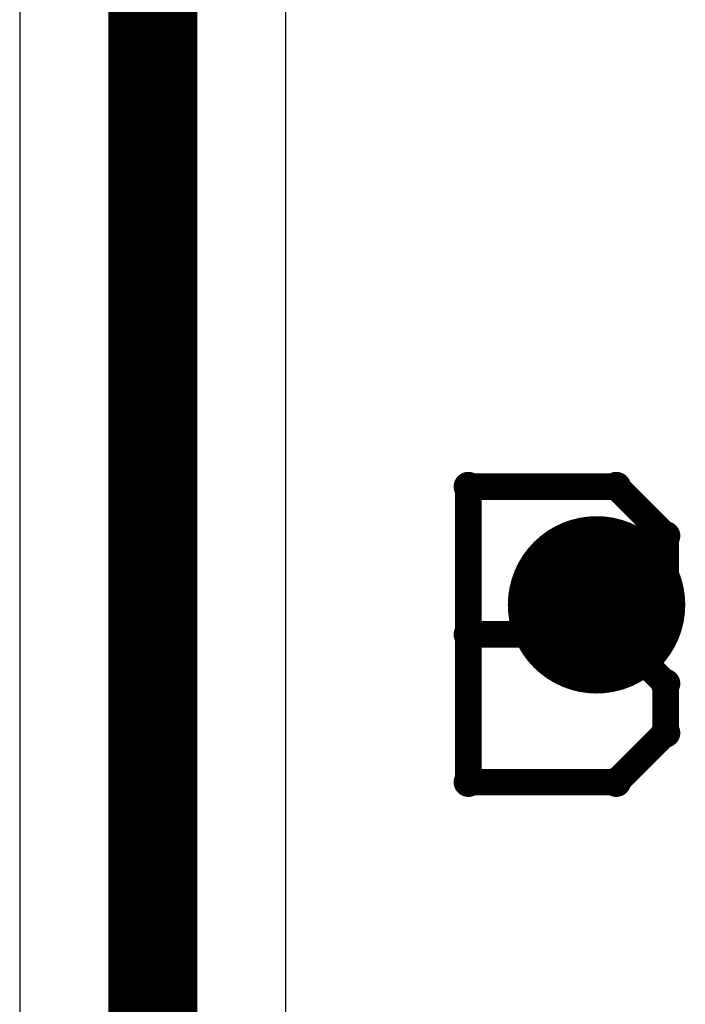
# Model space of a CAD drawing. Extents: x -1.5 to 9, y -3 to 5.
# Tile 176 of 256: x 0.385 to 0.46, y 3.105 to 3.216. Entities that reach past the tile are written whole.
import ezdxf

# ---------------------------------------------------------------- set-up
doc = ezdxf.new("R2010")
doc.units = 0
doc.layers.get('0').update_dxf_attribs({"linetype": 'CONTINUOUS'})
for name, color, linetype in [('qfn16-30-34-a_copper_signal_1', 1, 'CONTINUOUS'), ('qfn16-30-34-a_copper_signal_2', 1, 'CONTINUOUS'), ('qfn16-30-34-a_copper_signal_bot', 5, 'CONTINUOUS'), ('qfn16-30-34-a_copper_signal_top', 1, 'CONTINUOUS'), ('qfn16-30-34-a_drawing_1', 1, 'CONTINUOUS'), ('qfn16-30-34-a_drillmap_1', 1, 'CONTINUOUS'), ('qfn16-30-34-a_pth_drill', 1, 'CONTINUOUS')]:
    doc.layers.add(name, color=color, linetype=linetype)

# ---------------------------------------------------------------- blocks, each defined once
blk = doc.blocks.new('D29')
at = {"const_width": 0.01}
blk.add_lwpolyline([(-0.005, 0, 1), (0.005, 0, 1)], format="xyb", close=True, dxfattribs=at)
blk = doc.blocks.new('D64')
at = {"const_width": 0.005}
blk.add_lwpolyline([(-0.0025, 0, 1), (0.0025, 0, 1)], format="xyb", close=True, dxfattribs=at)
blk = doc.blocks.new('D69')
at = {"const_width": 0.001667}
blk.add_lwpolyline([(-0.000833, 0, 1), (0.000833, 0, 1)], format="xyb", close=True, dxfattribs=at)
blk = doc.blocks.new('D44')
at = {"const_width": 0.0025}
blk.add_lwpolyline([(-0.00125, 0, 1), (0.00125, 0, 1)], format="xyb", close=True, dxfattribs=at)

msp = doc.modelspace()

# ---------------------------------------------------------------- linework, layer by layer
at = {"layer": 'qfn16-30-34-a_copper_signal_2', "color": 1, "const_width": 0.01}
msp.add_lwpolyline([(0.4, 2.7), (0.4, 3.265)], dxfattribs=at)
at = {"layer": 'qfn16-30-34-a_copper_signal_2', "color": 1}
for points in [[(0.385, 3.225235), (0.385, 2.93211)], [(0.415, 2.93211), (0.415, 3.225235)]]:
    msp.add_lwpolyline(points, dxfattribs=at)
at = {"layer": 'qfn16-30-34-a_drawing_1', "color": 1, "const_width": 0.003}
for points in [[(0.435559, 3.163328), (0.435559, 3.130006)], [(0.452221, 3.163328), (0.435559, 3.163328)], [(0.457774, 3.157774), (0.452221, 3.163328)], [(0.457774, 3.152221), (0.457774, 3.157774)], [(0.452221, 3.146667), (0.457774, 3.152221)], [(0.452221, 3.146667), (0.435559, 3.146667)], [(0.435559, 3.146667), (0.452221, 3.146667)], [(0.457774, 3.141113), (0.452221, 3.146667)], [(0.457774, 3.135559), (0.457774, 3.141113)], [(0.452221, 3.130006), (0.457774, 3.135559)], [(0.435559, 3.130006), (0.452221, 3.130006)]]:
    msp.add_lwpolyline(points, dxfattribs=at)
at = {"layer": 'qfn16-30-34-a_drillmap_1', "color": 1, "const_width": 0.005}
for points in [[(0.45, 3.145), (0.45, 3.155)], [(0.445, 3.15), (0.455, 3.15)]]:
    msp.add_lwpolyline(points, dxfattribs=at)

# ---------------------------------------------------------------- block references
at = {"layer": 'qfn16-30-34-a_copper_signal_1'}
msp.add_blockref('D29', (0.45, 3.15), dxfattribs=at)
at = {"layer": 'qfn16-30-34-a_copper_signal_2'}
msp.add_blockref('D29', (0.45, 3.15), dxfattribs=at)
at = {"layer": 'qfn16-30-34-a_copper_signal_bot'}
msp.add_blockref('D29', (0.45, 3.15), dxfattribs=at)
at = {"layer": 'qfn16-30-34-a_copper_signal_top'}
msp.add_blockref('D29', (0.45, 3.15), dxfattribs=at)
at = {"layer": 'qfn16-30-34-a_drawing_1'}
for p in [(0.435559, 3.163328), (0.435559, 3.163328), (0.452221, 3.163328), (0.457774, 3.157774), (0.457774, 3.152221), (0.435559, 3.146667), (0.452221, 3.146667), (0.452221, 3.146667), (0.457774, 3.141113), (0.457774, 3.135559), (0.435559, 3.130006), (0.452221, 3.130006)]:
    msp.add_blockref('D69', p, dxfattribs=at)
at = {"layer": 'qfn16-30-34-a_drillmap_1'}
for p in [(0.45, 3.155), (0.445, 3.15), (0.455, 3.15), (0.45, 3.145)]:
    msp.add_blockref('D44', p, dxfattribs=at)
at = {"layer": 'qfn16-30-34-a_pth_drill'}
msp.add_blockref('D64', (0.45, 3.15), dxfattribs=at)

doc.saveas('drawing.dxf')
